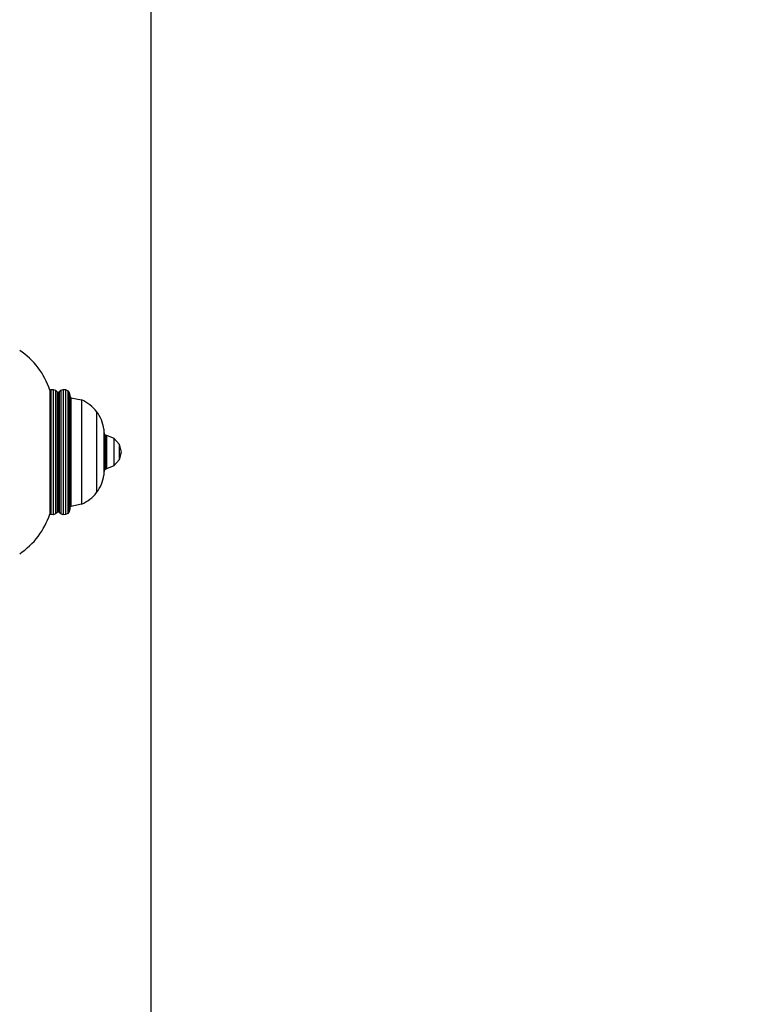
# Model space of a CAD drawing. Header units: millimetres. Extents: x -109 to 627, y -178 to 173.
# Tile 46 of 178: x -10.837 to -10.708, y 31.173 to 31.345. Entities that reach past the tile are written whole.
import ezdxf

# ---------------------------------------------------------------- set-up
doc = ezdxf.new("R2010")
doc.units = ezdxf.units.MM
doc.layers.add('O - MOBILIÁRIO', color=8, linetype='Continuous')
doc.styles.add('GULIM', font='Gulim.ttf')
doc.dimstyles.new('GULIM-100', dxfattribs={"dimtxt": 0.1, "dimasz": 0.05, "dimexe": 0.2, "dimexo": 0, "dimgap": 0.025, "dimtad": 1, "dimdec": 0, "dimlfac": 100, "dimzin": 12, "dimdsep": 46, "dimtxsty": 'GULIM', "dimblk": 'OPEN30', "dimcen": 0, "dimclrd": 152, "dimclre": 152, "dimclrt": 152, "dimaunit": 1, "dimadec": 0, "dimazin": 0, "dimtfac": 1.875, "dimtdec": 0, "dimtmove": 2, "dimatfit": 3, "dimldrblk": 'OPEN30', "dimfxl": 0, "dimtolj": 1, "dimtzin": 12, "dimlwd": -1, "dimarcsym": 0})

# ---------------------------------------------------------------- blocks, each defined once
blk = doc.blocks.new('_Open30')
at = {"color": 0, "linetype": 'ByBlock', "lineweight": -2}
for p, q in [((-1, 0.26794919), (0, 0)), ((0, 0), (-1, -0.26794919)), ((0, 0), (-1, 0))]:
    blk.add_line(p, q, dxfattribs=at)
blk = doc.blocks.new('*D773')
at = {"color": 152, "lineweight": -2, "transparency": 16777216}
for p, q in [((-10.91807430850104, 32.58157190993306), (-10.28253092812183, 32.58157190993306)), ((-10.91807430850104, 31.03197329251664), (-10.28253092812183, 31.03197329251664))]:
    blk.add_line(p, q, dxfattribs=at)
at = {"color": 152, "transparency": 16777216}
blk.add_line((-10.48253092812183, 31.08197329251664), (-10.48253092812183, 32.53157190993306), dxfattribs=at)
at = {"layer": 'Defpoints', "color": 0, "transparency": 16777216}
for p in [(-10.91807430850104, 32.58157190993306), (-10.48253092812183, 32.58157190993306), (-10.91807430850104, 31.03197329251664)]:
    blk.add_point(p, dxfattribs=at)
at = {"color": 152, "transparency": 16777216, "xscale": 0.05, "yscale": 0.05, "zscale": 0.05}
for p, rotation in [((-10.48253092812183, 32.58157190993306), 90), ((-10.48253092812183, 31.03197329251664), 270)]:
    blk.add_blockref('_Open30', p, dxfattribs=dict(at, rotation=rotation))
at = {"color": 152, "transparency": 16777216, "insert": (-10.55892906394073, 31.80677260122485), "char_height": 0.1, "attachment_point": 5, "rotation": 90, "style": 'GULIM'}
blk.add_mtext('\\A1;155', dxfattribs=at)
blk = doc.blocks.new('*D774')
at = {"color": 152, "lineweight": -2, "transparency": 16777216}
for p, q in [((-10.91807430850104, 31.03197329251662), (-10.91807430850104, 31.62477791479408)), ((-8.168786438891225, 31.03197329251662), (-8.168786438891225, 31.62477791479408))]:
    blk.add_line(p, q, dxfattribs=at)
at = {"color": 152, "transparency": 16777216}
blk.add_line((-10.86807430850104, 31.42477791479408), (-8.218786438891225, 31.42477791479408), dxfattribs=at)
at = {"layer": 'Defpoints', "color": 0, "transparency": 16777216}
for p in [(-8.168786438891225, 31.42477791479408), (-10.91807430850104, 31.03197329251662), (-8.168786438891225, 31.03197329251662)]:
    blk.add_point(p, dxfattribs=at)
at = {"color": 152, "transparency": 16777216, "xscale": 0.05, "yscale": 0.05, "zscale": 0.05, "rotation": 180}
blk.add_blockref('_Open30', (-10.91807430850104, 31.42477791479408), dxfattribs=at)
at = {"color": 152, "transparency": 16777216, "xscale": 0.05, "yscale": 0.05, "zscale": 0.05}
blk.add_blockref('_Open30', (-8.168786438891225, 31.42477791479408), dxfattribs=at)
at = {"color": 152, "transparency": 16777216, "insert": (-9.543430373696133, 31.50110947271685), "char_height": 0.1, "attachment_point": 5, "style": 'GULIM'}
blk.add_mtext('\\A1;275', dxfattribs=at)

msp = doc.modelspace()

# ---------------------------------------------------------------- linework, layer by layer
at = {"layer": 'O - MOBILIÁRIO'}
for p, q in [((-10.81447410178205, 31.8236290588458), (-10.81447410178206, 31.09562905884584)), ((-10.83217083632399, 31.2804680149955, 1.982423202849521e-05), (-10.83197325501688, 31.28055274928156, 1.982423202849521e-05)), ((-10.83217083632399, 31.2804680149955, 1.982423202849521e-05), (-10.83217083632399, 31.25879010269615, 1.982423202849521e-05)), ((-10.83197325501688, 31.28055274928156, 1.982423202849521e-05), (-10.83155509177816, 31.28058508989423, 1.982423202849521e-05)), ((-10.83197325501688, 31.28055274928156, 1.982423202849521e-05), (-10.83197325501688, 31.25870536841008, 1.982423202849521e-05)), ((-10.83155509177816, 31.28058508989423, 1.982423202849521e-05), (-10.83116182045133, 31.28044611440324, 1.982423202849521e-05)), ((-10.83155509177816, 31.28058508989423, 1.982423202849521e-05), (-10.83155509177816, 31.25867302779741, 1.982423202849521e-05)), ((-10.83116182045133, 31.28044611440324, 1.982423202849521e-05), (-10.83116182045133, 31.2588120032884, 1.982423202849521e-05)), ((-10.83116182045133, 31.28044611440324, 1.982423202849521e-05), (-10.83085123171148, 31.28018186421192, 1.982423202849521e-05)), ((-10.83085123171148, 31.28018186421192, 1.982423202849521e-05), (-10.83085123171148, 31.25907625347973, 1.982423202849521e-05)), ((-10.83085123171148, 31.28018186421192, 1.982423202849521e-05), (-10.8306845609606, 31.28009242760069, 1.982423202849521e-05)), ((-10.8306845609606, 31.28009242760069, 1.982423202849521e-05), (-10.83051791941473, 31.28018185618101, 1.982423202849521e-05)), ((-10.8306845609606, 31.28009242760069, 1.982423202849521e-05), (-10.83068456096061, 31.25916569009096, 1.982423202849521e-05)), ((-10.83051791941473, 31.28018185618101, 1.982423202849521e-05), (-10.83021671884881, 31.28044033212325, 1.982423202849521e-05)), ((-10.83051791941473, 31.28018185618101, 1.982423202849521e-05), (-10.83051791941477, 31.25907626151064, 1.982423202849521e-05)), ((-10.83021671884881, 31.28044033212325, 1.982423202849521e-05), (-10.82982498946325, 31.2805836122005, 1.982423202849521e-05)), ((-10.83021671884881, 31.28044033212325, 1.982423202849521e-05), (-10.83021671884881, 31.25881778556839, 1.982423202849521e-05)), ((-10.82982498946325, 31.2805836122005, 1.982423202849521e-05), (-10.82982498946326, 31.25867450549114, 1.982423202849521e-05)), ((-10.82982498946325, 31.2805836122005, 1.982423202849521e-05), (-10.82939588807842, 31.28055274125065, 1.982423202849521e-05)), ((-10.82939588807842, 31.28055274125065, 1.982423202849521e-05), (-10.82939588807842, 31.25870537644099, 1.982423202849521e-05)), ((-10.82939588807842, 31.28055274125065, 1.982423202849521e-05), (-10.82902949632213, 31.28034925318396, 1.982423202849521e-05)), ((-10.82902949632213, 31.28034925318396, 1.982423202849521e-05), (-10.82902949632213, 31.25890886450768, 1.982423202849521e-05)), ((-10.82902949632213, 31.28034925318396, 1.982423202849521e-05), (-10.82877883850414, 31.28001673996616, 1.982423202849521e-05)), ((-10.82877883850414, 31.28001673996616, 1.982423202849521e-05), (-10.82877883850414, 31.25924137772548, 1.982423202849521e-05)), ((-10.82877883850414, 31.28001673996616, 1.982423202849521e-05), (-10.82868455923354, 31.27959827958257, 1.982423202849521e-05)), ((-10.82868455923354, 31.27959827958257, 1.982423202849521e-05), (-10.82868455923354, 31.25965983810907, 1.982423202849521e-05)), ((-10.82868455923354, 31.27932582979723, 1.982423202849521e-05), (-10.82849098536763, 31.27912597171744, 1.982423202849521e-05)), ((-10.82849098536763, 31.27912597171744, 1.982423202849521e-05), (-10.82849098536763, 31.2601321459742, 1.982423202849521e-05)), ((-10.82849098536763, 31.27912597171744, 1.982423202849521e-05), (-10.82659409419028, 31.27874349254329, 1.982423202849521e-05)), ((-10.82659409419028, 31.27874349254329, 1.982423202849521e-05), (-10.82659409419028, 31.26051462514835, 1.982423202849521e-05)), ((-10.82397678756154, 31.27670260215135, 1.982423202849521e-05), (-10.82397678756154, 31.2625555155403, 1.982423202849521e-05)), ((-10.82270847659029, 31.27365351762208, 1.982423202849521e-05), (-10.82270847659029, 31.26560460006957, 1.982423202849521e-05)), ((-10.82270847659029, 31.27365351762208, 1.982423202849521e-05), (-10.82269172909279, 31.27324261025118, 1.982423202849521e-05)), ((-10.82269172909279, 31.27324261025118, 1.982423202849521e-05), (-10.82269172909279, 31.26601550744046, 1.982423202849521e-05)), ((-10.82269172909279, 31.27324261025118, 1.982423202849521e-05), (-10.82263174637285, 31.27284802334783, 1.982423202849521e-05)), ((-10.82263174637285, 31.27284802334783, 1.982423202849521e-05), (-10.82263174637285, 31.26641009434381, 1.982423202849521e-05)), ((-10.82263174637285, 31.27284802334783, 1.982423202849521e-05), (-10.8226299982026, 31.27284069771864, 1.982423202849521e-05)), ((-10.8226299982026, 31.27284069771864, 1.982423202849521e-05), (-10.8226299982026, 31.266417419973, 1.982423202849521e-05)), ((-10.8226299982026, 31.27284069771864, 1.982423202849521e-05), (-10.822478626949, 31.27266400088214, 1.982423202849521e-05)), ((-10.822478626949, 31.27266400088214, 1.982423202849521e-05), (-10.822478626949, 31.2665941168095, 1.982423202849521e-05)), ((-10.822478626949, 31.27266400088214, 1.982423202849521e-05), (-10.82225732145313, 31.27257342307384, 1.982423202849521e-05)), ((-10.82225732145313, 31.27257342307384, 1.982423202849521e-05), (-10.82225732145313, 31.2666846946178, 1.982423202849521e-05)), ((-10.82225732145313, 31.27257342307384, 1.982423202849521e-05), (-10.82094806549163, 31.27204601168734, 1.982423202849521e-05)), ((-10.82094806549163, 31.27204601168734, 1.982423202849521e-05), (-10.82094806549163, 31.2672121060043, 1.982423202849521e-05)), ((-10.82094806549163, 31.27204601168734, 1.982423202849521e-05), (-10.82003365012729, 31.2710066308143, 1.982423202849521e-05)), ((-10.82003365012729, 31.2710066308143, 1.982423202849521e-05), (-10.82003365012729, 31.26825148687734, 1.982423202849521e-05)), ((-10.82003365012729, 31.2710066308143, 1.982423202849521e-05), (-10.81968458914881, 31.26962905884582, 1.982423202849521e-05)), ((-10.81968458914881, 31.26962905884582, 1.982423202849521e-05), (-10.82003365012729, 31.26825148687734, 1.982423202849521e-05)), ((-10.82094806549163, 31.2672121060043, 1.982423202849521e-05), (-10.82225732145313, 31.2666846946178, 1.982423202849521e-05)), ((-10.82003365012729, 31.26825148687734, 1.982423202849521e-05), (-10.82094806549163, 31.2672121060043, 1.982423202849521e-05)), ((-10.82269172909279, 31.26601550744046, 1.982423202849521e-05), (-10.82270847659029, 31.26560460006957, 1.982423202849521e-05)), ((-10.82263174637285, 31.26641009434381, 1.982423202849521e-05), (-10.82269172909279, 31.26601550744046, 1.982423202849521e-05)), ((-10.8226299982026, 31.266417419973, 1.982423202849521e-05), (-10.82263174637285, 31.26641009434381, 1.982423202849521e-05)), ((-10.822478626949, 31.2665941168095, 1.982423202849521e-05), (-10.8226299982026, 31.266417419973, 1.982423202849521e-05)), ((-10.82225732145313, 31.2666846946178, 1.982423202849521e-05), (-10.822478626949, 31.2665941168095, 1.982423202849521e-05)), ((-10.82659409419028, 31.26051462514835, 1.982423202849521e-05), (-10.82849098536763, 31.2601321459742, 1.982423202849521e-05)), ((-10.83197325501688, 31.25870536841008, 1.982423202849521e-05), (-10.83217083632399, 31.25879010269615, 1.982423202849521e-05)), ((-10.83155509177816, 31.25867302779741, 1.982423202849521e-05), (-10.83197325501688, 31.25870536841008, 1.982423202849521e-05)), ((-10.83116182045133, 31.2588120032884, 1.982423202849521e-05), (-10.83155509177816, 31.25867302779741, 1.982423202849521e-05)), ((-10.83085123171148, 31.25907625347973, 1.982423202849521e-05), (-10.83116182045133, 31.2588120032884, 1.982423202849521e-05)), ((-10.83068456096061, 31.25916569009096, 1.982423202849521e-05), (-10.83085123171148, 31.25907625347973, 1.982423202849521e-05)), ((-10.83051791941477, 31.25907626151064, 1.982423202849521e-05), (-10.83068456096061, 31.25916569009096, 1.982423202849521e-05)), ((-10.83021671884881, 31.25881778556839, 1.982423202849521e-05), (-10.83051791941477, 31.25907626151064, 1.982423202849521e-05)), ((-10.82982498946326, 31.25867450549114, 1.982423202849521e-05), (-10.83021671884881, 31.25881778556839, 1.982423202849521e-05)), ((-10.82939588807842, 31.25870537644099, 1.982423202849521e-05), (-10.82982498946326, 31.25867450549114, 1.982423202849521e-05)), ((-10.82902949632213, 31.25890886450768, 1.982423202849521e-05), (-10.82939588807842, 31.25870537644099, 1.982423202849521e-05)), ((-10.82877883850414, 31.25924137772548, 1.982423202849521e-05), (-10.82902949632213, 31.25890886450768, 1.982423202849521e-05)), ((-10.82868455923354, 31.25965983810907, 1.982423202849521e-05), (-10.82877883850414, 31.25924137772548, 1.982423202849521e-05)), ((-10.82849098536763, 31.2601321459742, 1.982423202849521e-05), (-10.82868455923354, 31.25993228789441, 1.982423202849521e-05))]:
    msp.add_line(p, q, dxfattribs=at)
for centre, radius, start, end in [((-10.84473889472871, 31.276427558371, 1.982423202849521e-05), 0.01320156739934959, 17.82187859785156, 56.37016999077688), ((-10.82936481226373, 31.27249152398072, 1.982423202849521e-05), 0.006838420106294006, 38.0098501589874, 66.09826151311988), ((-10.8287832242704, 31.27291496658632, 1.982423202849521e-05), 0.006119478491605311, 6.931842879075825, 38.23931186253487), ((-10.8287832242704, 31.26634315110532, 1.982423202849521e-05), 0.006119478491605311, 321.7606881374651, 353.0681571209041), ((-10.82936481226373, 31.26676659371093, 1.982423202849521e-05), 0.006838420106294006, 293.9017384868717, 321.9901498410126), ((-10.84473889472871, 31.26283055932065, 1.982423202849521e-05), 0.01320156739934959, 303.6298300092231, 342.1781214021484)]:
    msp.add_arc(centre, radius, start, end, dxfattribs=at)

# ---------------------------------------------------------------- dimensions: what is measured, and where the dimension line sits
dim = msp.add_linear_dim(base=(-10.48253092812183, 32.58157190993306), p1=(-10.91807430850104, 31.03197329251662), p2=(-10.91807430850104, 32.58157190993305), angle=90, dimstyle='GULIM-100')
dim.commit()
dim.dimension.update_dxf_attribs({"geometry": '*D773', "text_midpoint": (-10.55892906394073, 31.80677260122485)})
dim = msp.add_linear_dim(base=(-8.168786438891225, 31.42477791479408), p1=(-10.91807430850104, 31.03197329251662), p2=(-8.168786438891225, 31.03197329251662), dimstyle='GULIM-100')
dim.commit()
dim.dimension.update_dxf_attribs({"geometry": '*D774', "text_midpoint": (-9.543430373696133, 31.50110947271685)})

doc.saveas('drawing.dxf')
